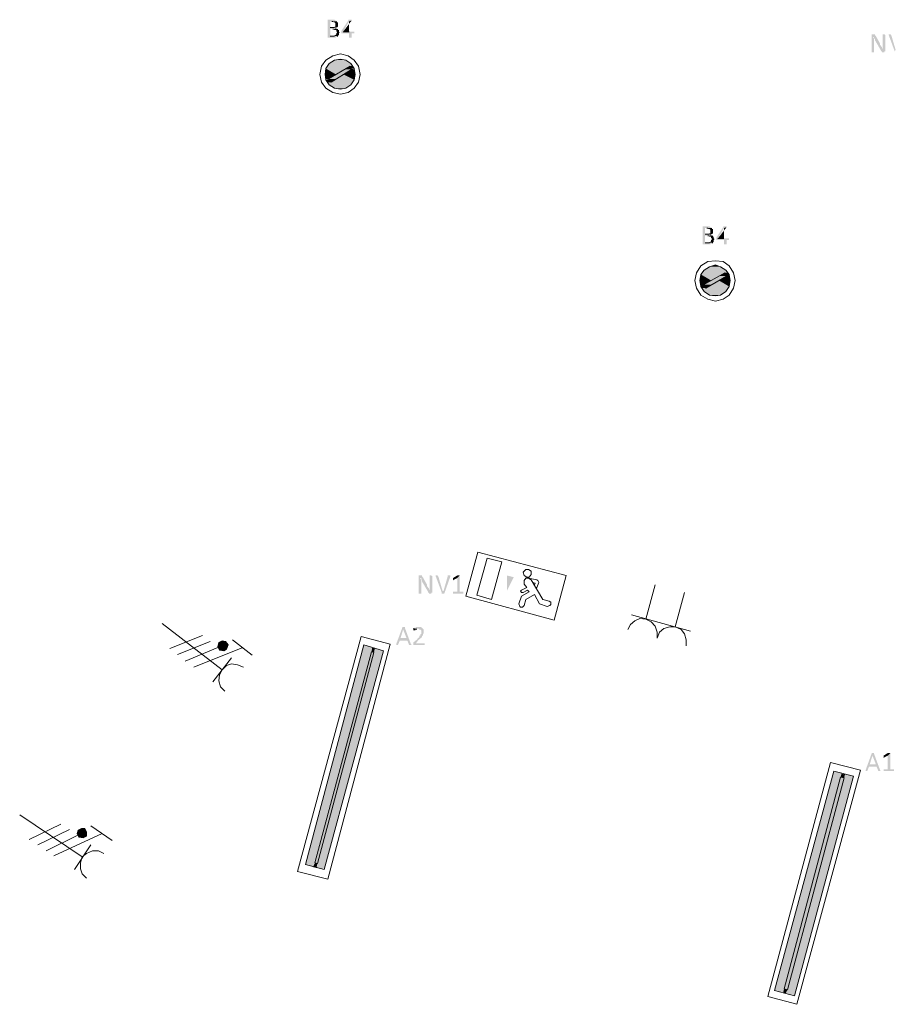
# Model space of a CAD drawing. Header units: millimetres. Extents: x -197899 to 120983, y -4228 to 45370.
# Tile 18 of 200: x -192349 to -188033, y 21449 to 26308. Entities that reach past the tile are written whole.
import ezdxf

# ---------------------------------------------------------------- set-up
doc = ezdxf.new("R2010")
doc.units = ezdxf.units.MM
for name, color, linetype in [('AL63----', 7, 'Continuous'), ('PDF_Geometry', 8, 'Continuous'), ('PDF_Solid Fills', 8, 'Continuous')]:
    doc.layers.add(name, color=color, linetype=linetype)

# ---------------------------------------------------------------- blocks, each defined once
blk = doc.blocks.new('A$C01523A58')
at = {"layer": 'PDF_Solid Fills'}
for color, points in [(7, [(-28630, -2844.8), (-28655.2, -2844.8), (-28655.2, -2849.1), (-28655.2, -2929.5), (-28655.2, -2933.7), (-28617.4, -2933.7), (-28613.4, -2929.5), (-28608.8, -2929.5), (-28608.8, -2925.3), (-28604.8, -2925.3), (-28642.6, -2925.3), (-28642.6, -2891.4), (-28604.8, -2891.4), (-28608.8, -2887.1), (-28617.4, -2887.1), (-28613.4, -2887.1), (-28613.4, -2882.9), (-28642.6, -2882.9), (-28642.6, -2853.3), (-28608.8, -2853.3), (-28613.4, -2849.1), (-28617.4, -2849.1), (-28621.4, -2844.8)]), (7, [(-28608.8, -2853.3), (-28634, -2853.3), (-28630, -2853.3), (-28626, -2857.5), (-28621.4, -2857.5), (-28617.4, -2861.8), (-28617.4, -2870.2), (-28617.4, -2878.7), (-28621.4, -2878.7), (-28621.4, -2882.9), (-28642.6, -2882.9), (-28608.8, -2882.9), (-28604.8, -2878.7), (-28604.8, -2874.5), (-28604.8, -2866), (-28604.8, -2861.8), (-28604.8, -2857.5), (-28608.8, -2857.5)]), (7, [(-28545.1, -2844.8), (-28553.7, -2844.8), (-28553.7, -2849.1), (-28587.6, -2899.9), (-28587.6, -2904.1), (-28587.6, -2912.5), (-28549.7, -2912.5), (-28549.7, -2933.7), (-28537.1, -2933.7), (-28537.1, -2912.5), (-28523.9, -2912.5), (-28523.9, -2908.3), (-28523.9, -2904.1), (-28579, -2904.1), (-28549.7, -2853.3), (-28549.7, -2853.3), (-28537.1, -2849.1), (-28537.1, -2844.8)]), (7, [(-28604.8, -2891.4), (-28630, -2891.4), (-28626, -2891.4), (-28621.4, -2895.6), (-28613.4, -2895.6), (-28613.4, -2904.1), (-28608.8, -2904.1), (-28608.8, -2908.3), (-28608.8, -2908.3), (-28613.4, -2912.5), (-28613.4, -2916.8), (-28613.4, -2916.8), (-28617.4, -2921), (-28621.4, -2921), (-28621.4, -2925.3), (-28642.6, -2925.3), (-28604.8, -2925.3), (-28600.2, -2921), (-28600.2, -2916.8), (-28600.2, -2912.5), (-28600.2, -2912.5), (-28596.2, -2908.3), (-28596.2, -2908.3), (-28600.2, -2904.1), (-28600.2, -2899.9), (-28600.2, -2895.6), (-28604.8, -2895.6)]), (7, [(-25963, -2916.8), (-25971.6, -2916.8), (-25971.6, -2921), (-25971.6, -3005.7), (-25959, -3005.7), (-25959, -2950.7), (-25959, -2942.2), (-25959, -2937.9), (-25959, -2937.9), (-25963, -2933.7), (-25963, -2929.5), (-25959, -2929.5), (-25950.4, -2925.3), (-25950.4, -2925.3), (-25954.4, -2921), (-25954.4, -2916.8), (-25959, -2916.8)]), (7, [(-25950.4, -2925.3), (-25959, -2929.5), (-25959, -2937.9), (-25954.4, -2937.9), (-25954.4, -2946.4), (-25954.4, -2946.4), (-25925.1, -2997.2), (-25916.5, -2988.7), (-25916.5, -2988.7), (-25920.6, -2984.6), (-25920.6, -2980.3), (-25920.6, -2980.3), (-25925.1, -2976.1), (-25925.1, -2971.8), (-25929.2, -2971.8), (-25929.2, -2967.6), (-25929.2, -2963.4)]), (7, [(-25912, -2916.8), (-25916.5, -2916.8), (-25916.5, -2971.8), (-25916.5, -2980.3), (-25916.5, -2988.7), (-25916.5, -2988.7), (-25925.1, -2997.2), (-25925.1, -3001.5), (-25920.6, -3001.5), (-25920.6, -3005.7), (-25908, -3005.7), (-25908, -3001.5), (-25903.9, -3001.5), (-25903.9, -2921), (-25908, -2916.8), (-25908, -2916.8)]), (7, [(-25882.7, -2916.8), (-25886.7, -2916.8), (-25886.7, -2921), (-25886.7, -2921), (-25856.9, -3001.5), (-25852.9, -2993), (-25874.1, -2921), (-25878.1, -2916.8), (-25878.1, -2916.8)]), (1, [(-28647.2, -3060.7), (-28655.2, -3073.4), (-28532.5, -3073.4)]), (1, [(-28621.4, -3043.8), (-28647.2, -3060.7), (-28541.1, -3060.7)]), (1, [(-28647.2, -3060.7), (-28541.1, -3060.7), (-28532.5, -3073.4)]), (1, [(-28592.1, -3039.5), (-28621.4, -3043.8), (-28566.4, -3043.8)]), (1, [(-28621.4, -3043.8), (-28566.4, -3043.8), (-28541.1, -3060.7)]), (1, [(-28663.8, -3086.1), (-28667.8, -3115.8), (-28613.4, -3115.8)]), (1, [(-28655.2, -3073.4), (-28663.8, -3086.1), (-28562.3, -3086.1)]), (1, [(-28663.8, -3086.1), (-28562.3, -3086.1), (-28613.4, -3115.8)]), (1, [(-28655.2, -3073.4), (-28545.1, -3073.4), (-28562.3, -3086.1)]), (51, [(-28575, -3090.4), (-28651.2, -3136.9), (-28608.8, -3136.9)]), (51, [(-28575, -3090.4), (-28537.1, -3090.4), (-28608.8, -3136.9)]), (51, [(-28545.1, -3073.4), (-28575, -3090.4), (-28537.1, -3090.4)]), (1, [(-28537.1, -3090.4), (-28575, -3115.8), (-28519.9, -3115.8)]), (1, [(-28545.1, -3073.4), (-28541.1, -3086.1), (-28523.9, -3086.1)]), (1, [(-28545.1, -3073.4), (-28532.5, -3073.4), (-28523.9, -3086.1)]), (1, [(-28541.1, -3086.1), (-28537.1, -3090.4), (-28523.9, -3090.4)]), (1, [(-28537.1, -3090.4), (-28523.9, -3090.4), (-28519.9, -3115.8)]), (1, [(-28667.8, -3115.8), (-28663.8, -3136.9), (-28651.2, -3136.9)]), (1, [(-28667.8, -3115.8), (-28613.4, -3115.8), (-28651.2, -3136.9)]), (1, [(-28663.8, -3136.9), (-28651.2, -3136.9), (-28647.2, -3141.2)]), (1, [(-28663.8, -3141.2), (-28655.2, -3153.8), (-28638.6, -3153.8)]), (1, [(-28663.8, -3141.2), (-28647.2, -3141.2), (-28638.6, -3153.8)]), (1, [(-28655.2, -3153.8), (-28647.2, -3166.6), (-28541.1, -3166.6)]), (1, [(-28655.2, -3153.8), (-28532.5, -3153.8), (-28541.1, -3166.6)]), (51, [(-28651.2, -3136.9), (-28608.8, -3136.9), (-28638.6, -3153.8)]), (1, [(-28621.4, -3141.2), (-28638.6, -3153.8), (-28532.5, -3153.8)]), (1, [(-28575, -3115.8), (-28621.4, -3141.2), (-28523.9, -3141.2)]), (1, [(-28621.4, -3141.2), (-28523.9, -3141.2), (-28532.5, -3153.8)]), (1, [(-28575, -3115.8), (-28519.9, -3115.8), (-28523.9, -3141.2)]), (1, [(-28647.2, -3166.6), (-28621.4, -3183.5), (-28566.4, -3183.5)]), (1, [(-28647.2, -3166.6), (-28541.1, -3166.6), (-28566.4, -3183.5)]), (1, [(-28621.4, -3183.5), (-28566.4, -3183.5), (-28592.1, -3187.7)]), (7, [(-26779.9, -3865.1), (-26805.2, -3865.1), (-26805.2, -3869.3), (-26805.2, -3949.7), (-26805.2, -3953.9), (-26767.3, -3953.9), (-26763.3, -3949.7), (-26758.7, -3949.7), (-26758.7, -3945.5), (-26754.7, -3945.5), (-26792.6, -3945.5), (-26792.6, -3911.6), (-26754.7, -3911.6), (-26758.7, -3907.4), (-26767.3, -3907.4), (-26763.3, -3907.4), (-26763.3, -3903.2), (-26792.6, -3903.2), (-26792.6, -3873.5), (-26758.7, -3873.5), (-26763.3, -3869.3), (-26767.3, -3869.3), (-26771.3, -3865.1)]), (7, [(-26758.7, -3873.5), (-26784.5, -3873.5), (-26779.9, -3873.5), (-26775.9, -3877.8), (-26771.3, -3877.8), (-26767.3, -3882), (-26767.3, -3890.5), (-26767.3, -3898.9), (-26771.3, -3898.9), (-26771.3, -3903.2), (-26792.6, -3903.2), (-26758.7, -3903.2), (-26754.7, -3898.9), (-26754.7, -3894.7), (-26754.7, -3886.2), (-26754.7, -3882), (-26754.7, -3877.8), (-26758.7, -3877.8)]), (7, [(-26695.7, -3865.1), (-26703.7, -3865.1), (-26703.7, -3869.3), (-26737.5, -3920.1), (-26737.5, -3924.3), (-26737.5, -3932.8), (-26699.7, -3932.8), (-26699.7, -3953.9), (-26687.1, -3953.9), (-26687.1, -3932.8), (-26674.5, -3932.8), (-26674.5, -3928.6), (-26674.5, -3924.3), (-26729.5, -3924.3), (-26699.7, -3873.5), (-26699.7, -3873.5), (-26687.1, -3869.3), (-26687.1, -3865.1)]), (7, [(-26754.7, -3911.6), (-26779.9, -3911.6), (-26775.9, -3911.6), (-26771.3, -3915.9), (-26763.3, -3915.9), (-26763.3, -3924.3), (-26758.7, -3924.3), (-26758.7, -3928.6), (-26758.7, -3928.6), (-26763.3, -3932.8), (-26763.3, -3937), (-26763.3, -3937), (-26767.3, -3941.3), (-26771.3, -3941.3), (-26771.3, -3945.5), (-26792.6, -3945.5), (-26754.7, -3945.5), (-26750.1, -3941.3), (-26750.1, -3937), (-26750.1, -3932.8), (-26750.1, -3932.8), (-26746.1, -3928.6), (-26746.1, -3928.6), (-26750.1, -3924.3), (-26750.1, -3920.1), (-26750.1, -3915.9), (-26754.7, -3915.9)]), (1, [(-26797.1, -4080.9), (-26805.2, -4093.7), (-26682.5, -4093.7)]), (1, [(-26771.3, -4064), (-26797.1, -4080.9), (-26691.1, -4080.9)]), (1, [(-26797.1, -4080.9), (-26691.1, -4080.9), (-26682.5, -4093.7)]), (1, [(-26742.1, -4055.5), (-26771.3, -4064), (-26716.3, -4064)]), (1, [(-26771.3, -4064), (-26716.3, -4064), (-26691.1, -4080.9)]), (1, [(-26813.8, -4102.1), (-26818.4, -4131.8), (-26763.3, -4131.8)]), (1, [(-26805.2, -4093.7), (-26813.8, -4102.1), (-26712.3, -4102.1)]), (1, [(-26813.8, -4102.1), (-26712.3, -4102.1), (-26763.3, -4131.8)]), (1, [(-26805.2, -4093.7), (-26695.7, -4093.7), (-26712.3, -4102.1)]), (51, [(-26724.9, -4110.6), (-26801.2, -4152.9), (-26758.7, -4152.9)]), (51, [(-26724.9, -4110.6), (-26687.1, -4110.6), (-26758.7, -4152.9)]), (51, [(-26695.7, -4093.7), (-26724.9, -4110.6), (-26687.1, -4110.6)]), (1, [(-26687.1, -4110.6), (-26724.9, -4131.8), (-26669.9, -4131.8)]), (1, [(-26695.7, -4093.7), (-26691.1, -4102.1), (-26674.5, -4102.1)]), (1, [(-26695.7, -4093.7), (-26682.5, -4093.7), (-26674.5, -4102.1)]), (1, [(-26691.1, -4102.1), (-26687.1, -4110.6), (-26674.5, -4110.6)]), (1, [(-26691.1, -4102.1), (-26674.5, -4102.1), (-26674.5, -4110.6)]), (1, [(-26687.1, -4110.6), (-26674.5, -4110.6), (-26669.9, -4131.8)]), (1, [(-26818.4, -4131.8), (-26813.8, -4152.9), (-26801.2, -4152.9)]), (1, [(-26818.4, -4131.8), (-26763.3, -4131.8), (-26801.2, -4152.9)]), (1, [(-26813.8, -4152.9), (-26813.8, -4161.4), (-26797.1, -4161.4)]), (1, [(-26813.8, -4152.9), (-26801.2, -4152.9), (-26797.1, -4161.4)]), (1, [(-26813.8, -4161.4), (-26805.2, -4169.9), (-26788.5, -4169.9)]), (1, [(-26813.8, -4161.4), (-26797.1, -4161.4), (-26788.5, -4169.9)]), (1, [(-26805.2, -4169.9), (-26797.1, -4186.8), (-26691.1, -4186.8)]), (1, [(-26805.2, -4169.9), (-26682.5, -4169.9), (-26691.1, -4186.8)]), (51, [(-26801.2, -4152.9), (-26758.7, -4152.9), (-26788.5, -4169.9)]), (1, [(-26771.3, -4161.4), (-26788.5, -4169.9), (-26682.5, -4169.9)]), (1, [(-26724.9, -4131.8), (-26771.3, -4161.4), (-26674.5, -4161.4)]), (1, [(-26771.3, -4161.4), (-26674.5, -4161.4), (-26682.5, -4169.9)]), (1, [(-26724.9, -4131.8), (-26669.9, -4131.8), (-26674.5, -4161.4)]), (1, [(-26797.1, -4186.8), (-26771.3, -4203.7), (-26716.3, -4203.7)]), (1, [(-26797.1, -4186.8), (-26691.1, -4186.8), (-26716.3, -4203.7)]), (1, [(-26771.3, -4203.7), (-26716.3, -4203.7), (-26742.1, -4207.9)]), (7, [(-28198.3, -5588), (-28206.9, -5588), (-28206.9, -5592.3), (-28206.9, -5677), (-28193.7, -5677), (-28193.7, -5621.9), (-28193.7, -5613.4), (-28193.7, -5609.2), (-28193.7, -5609.2), (-28198.3, -5604.9), (-28198.3, -5600.7), (-28193.7, -5600.7), (-28185.7, -5596.5), (-28185.7, -5596.5), (-28189.7, -5592.3), (-28189.7, -5588), (-28193.7, -5588)]), (7, [(-28147.3, -5588), (-28151.9, -5588), (-28151.9, -5643.1), (-28151.9, -5651.6), (-28151.9, -5660), (-28151.9, -5660), (-28159.9, -5668.5), (-28159.9, -5672.7), (-28155.9, -5672.7), (-28155.9, -5677), (-28143.3, -5677), (-28143.3, -5672.7), (-28138.7, -5672.7), (-28138.7, -5592.3), (-28143.3, -5588), (-28143.3, -5588)]), (7, [(-28118, -5588), (-28122, -5588), (-28122, -5592.3), (-28122, -5592.3), (-28092.2, -5672.7), (-28088.2, -5664.2), (-28109.4, -5592.3), (-28113.4, -5588), (-28113.4, -5588)]), (7, [(-28054.4, -5588), (-28063, -5588), (-28063, -5592.3), (-28083.6, -5664.2), (-28088.2, -5664.2), (-28092.2, -5672.7), (-28092.2, -5677), (-28079.6, -5677), (-28049.8, -5592.3), (-28049.8, -5588), (-28049.8, -5588)]), (7, [(-28003.4, -5588), (-28016, -5600.7), (-28016, -5668.5), (-28037.2, -5668.5), (-28037.2, -5672.7), (-28037.2, -5677), (-27986.7, -5677), (-27986.7, -5672.7), (-27986.7, -5668.5), (-28003.4, -5668.5)]), (7, [(-28012, -5588), (-28016, -5588), (-28037.2, -5600.7), (-28037.2, -5604.9), (-28037.2, -5609.2), (-28037.2, -5613.4), (-28033.2, -5609.2), (-28016, -5600.7), (-28003.4, -5588), (-28008, -5588)]), (7, [(-28185.7, -5596.5), (-28193.7, -5600.7), (-28193.7, -5609.2), (-28189.7, -5609.2), (-28189.7, -5617.7), (-28189.7, -5617.7), (-28159.9, -5668.5), (-28151.9, -5660), (-28151.9, -5660), (-28155.9, -5655.7), (-28155.9, -5651.6), (-28155.9, -5651.6), (-28159.9, -5647.3), (-28159.9, -5643.1), (-28164.5, -5643.1), (-28164.5, -5638.8), (-28164.5, -5634.6)]), (7, [(-28283.1, -5842), (-28287.2, -5842), (-28287.2, -5846.2), (-28317, -5926.7), (-28317, -5930.9), (-28308.4, -5930.9), (-28299.8, -5909.8), (-28261.9, -5909.8), (-28295.8, -5897), (-28283.1, -5854.7), (-28283.1, -5854.7), (-28274.5, -5846.2), (-28274.5, -5842), (-28278.6, -5842)]), (7, [(-28274.5, -5846.2), (-28283.1, -5854.7), (-28265.9, -5897), (-28295.8, -5897), (-28261.9, -5909.8), (-28253.3, -5930.9), (-28240.7, -5930.9), (-28244.7, -5926.7)]), (7, [(-28206.9, -5842), (-28219.5, -5842), (-28219.5, -5846.2), (-28228.1, -5846.2), (-28228.1, -5850.5), (-28232.1, -5850.5), (-28206.9, -5850.5), (-28202.3, -5854.7), (-28198.3, -5854.7), (-28193.7, -5859), (-28193.7, -5867.4), (-28193.7, -5871.6), (-28193.7, -5875.9), (-28193.7, -5875.9), (-28198.3, -5880.1), (-28198.3, -5884.4), (-28202.3, -5884.4), (-28202.3, -5888.6), (-28202.3, -5892.9), (-28206.9, -5892.9), (-28206.9, -5897), (-28210.9, -5897), (-28210.9, -5901.3), (-28232.1, -5918.3), (-28232.1, -5922.4), (-28232.1, -5926.7), (-28232.1, -5930.9), (-28177.1, -5930.9), (-28177.1, -5926.7), (-28177.1, -5922.4), (-28219.5, -5922.4), (-28206.9, -5905.5), (-28202.3, -5905.5), (-28202.3, -5901.3), (-28198.3, -5901.3), (-28198.3, -5897), (-28193.7, -5897), (-28193.7, -5892.9), (-28189.7, -5892.9), (-28189.7, -5884.4), (-28185.7, -5884.4), (-28185.7, -5880.1), (-28185.7, -5875.9), (-28181.1, -5875.9), (-28181.1, -5871.6), (-28181.1, -5863.2), (-28181.1, -5859), (-28181.1, -5854.7), (-28181.1, -5854.7), (-28185.7, -5850.5), (-28185.7, -5850.5), (-28189.7, -5846.2), (-28193.7, -5846.2), (-28193.7, -5842), (-28202.3, -5842)]), (7, [(-28232.1, -5850.5), (-28232.1, -5854.7), (-28232.1, -5859), (-28223.5, -5859), (-28223.5, -5854.7), (-28214.9, -5854.7), (-28214.9, -5850.5), (-28206.9, -5850.5)]), (1, [(-29193, -5918.3), (-29197, -5939.4), (-29171.8, -5935.2)]), (1, [(-29176.3, -5909.8), (-29193, -5918.3), (-29171.8, -5935.2)]), (1, [(-29159.2, -5914), (-29176.3, -5909.8), (-29171.8, -5935.2)]), (1, [(-29146.5, -5930.9), (-29159.2, -5914), (-29171.8, -5935.2)]), (1, [(-29197, -5939.4), (-29189, -5956.3), (-29171.8, -5935.2)]), (1, [(-29189, -5956.3), (-29167.7, -5960.6), (-29171.8, -5935.2)]), (1, [(-29155.1, -5952.1), (-29146.5, -5930.9), (-29171.8, -5935.2)]), (1, [(-29167.7, -5960.6), (-29155.1, -5952.1), (-29171.8, -5935.2)]), (1, [(-28435.1, -5943.6), (-28477.5, -5930.9), (-28765.3, -7014.6)]), (1, [(-28435.1, -5943.6), (-28727.5, -7027.4), (-28765.3, -7014.6)]), (51, [(-28427, -5969), (-28439.7, -5964.8), (-28718.9, -7006.2)]), (51, [(-28427, -5969), (-28706.2, -7010.4), (-28718.9, -7006.2)]), (1, [(-28380, -5960.6), (-28422.5, -5947.8), (-28710.3, -7031.6)]), (1, [(-28380, -5960.6), (-28672.4, -7040), (-28710.3, -7031.6)]), (1, [(-28422.5, -5947.8), (-28435.1, -5943.6), (-28439.7, -5964.8)]), (1, [(-28422.5, -5947.8), (-28427, -5969), (-28439.7, -5964.8)]), (7, [(-25967, -6464.3), (-25971.6, -6464.3), (-25971.6, -6468.6), (-26000.8, -6549), (-26000.8, -6553.2), (-25992.8, -6553.2), (-25984.2, -6532.1), (-25946.4, -6532.1), (-25980.2, -6519.4), (-25967, -6477), (-25967, -6477), (-25959, -6468.6), (-25959, -6464.3), (-25963, -6464.3)]), (7, [(-25959, -6468.6), (-25967, -6477), (-25950.4, -6519.4), (-25980.2, -6519.4), (-25946.4, -6532.1), (-25937.8, -6553.2), (-25925.1, -6553.2), (-25929.2, -6549)]), (7, [(-25878.1, -6464.3), (-25891.3, -6477), (-25891.3, -6544.8), (-25912, -6544.8), (-25912, -6549), (-25912, -6553.2), (-25861.5, -6553.2), (-25861.5, -6549), (-25861.5, -6544.8), (-25878.1, -6544.8)]), (7, [(-25886.7, -6464.3), (-25891.3, -6464.3), (-25912, -6477), (-25912, -6481.2), (-25912, -6485.5), (-25912, -6489.7), (-25908, -6485.5), (-25891.3, -6477), (-25878.1, -6464.3), (-25882.7, -6464.3)]), (1, [(-26119.5, -6565.9), (-26157.9, -6553.2), (-26449.7, -7637)]), (1, [(-26119.5, -6565.9), (-26407.3, -7645.4), (-26449.7, -7637)]), (51, [(-26106.9, -6587.1), (-26124.1, -6582.8), (-26403.3, -7628.5)]), (51, [(-26106.9, -6587.1), (-26386.1, -7632.7), (-26403.3, -7628.5)]), (1, [(-26060.4, -6578.6), (-26102.9, -6570.2), (-26394.7, -7649.6)]), (1, [(-26060.4, -6578.6), (-26352.3, -7662.4), (-26394.7, -7649.6)]), (1, [(-26102.9, -6570.2), (-26119.5, -6565.9), (-26124.1, -6582.8)]), (1, [(-26102.9, -6570.2), (-26106.9, -6587.1), (-26124.1, -6582.8)]), (1, [(-29887.2, -6845.3), (-29891.8, -6862.3), (-29866, -6858)]), (1, [(-29870.6, -6836.9), (-29887.2, -6845.3), (-29866, -6858)]), (1, [(-29853.4, -6836.9), (-29870.6, -6836.9), (-29866, -6858)]), (1, [(-29844.8, -6853.8), (-29853.4, -6836.9), (-29866, -6858)]), (1, [(-29891.8, -6862.3), (-29883.2, -6879.2), (-29866, -6858)]), (1, [(-29883.2, -6879.2), (-29862, -6883.4), (-29866, -6858)]), (1, [(-29844.8, -6874.9), (-29844.8, -6853.8), (-29866, -6858)]), (1, [(-29862, -6883.4), (-29844.8, -6874.9), (-29866, -6858)]), (1, [(-28706.2, -7010.4), (-28718.9, -7006.2), (-28727.5, -7027.4)]), (1, [(-28706.2, -7010.4), (-28710.3, -7031.6), (-28727.5, -7027.4)]), (1, [(-26386.1, -7632.7), (-26403.3, -7628.5), (-26407.3, -7645.4)]), (1, [(-26386.1, -7632.7), (-26394.7, -7649.6), (-26407.3, -7645.4)])]:
    blk.add_hatch(color=color, dxfattribs=at).paths.add_polyline_path(points)
at = {"layer": 'PDF_Solid Fills', "true_color": 0x00dd00}
blk.add_hatch(color=92, dxfattribs=at).paths.add_polyline_path([(-27770.6, -5664.2), (-27770.6, -5588), (-27736.8, -5596.5)])
at = {"layer": 'PDF_Geometry', "color": 7, "lineweight": 0}
for points in [[(-28634, -2853.3), (-28630, -2853.3)], [(-28621.4, -2882.9), (-28642.6, -2882.9)], [(-28630, -2891.4), (-28626, -2891.4)], [(-28617.4, -2887.1), (-28613.4, -2887.1)], [(-28549.7, -2904.1), (-28579, -2904.1)], [(-28621.4, -2925.3), (-28642.6, -2925.3)], [(-28608.8, -2925.3), (-28604.8, -2925.3)], [(-26784.5, -3873.5), (-26779.9, -3873.5)], [(-26771.3, -3903.2), (-26792.6, -3903.2)], [(-26779.9, -3911.6), (-26775.9, -3911.6)], [(-26767.3, -3907.4), (-26763.3, -3907.4)], [(-26699.7, -3924.3), (-26729.5, -3924.3)], [(-26771.3, -3945.5), (-26792.6, -3945.5)], [(-26758.7, -3945.5), (-26754.7, -3945.5)], [(-28228.1, -5850.5), (-28232.1, -5850.5)]]:
    blk.add_lwpolyline(points, dxfattribs=at)
at = {"layer": 'PDF_Geometry', "color": 7, "lineweight": 13}
for points in [[(-28494.7, -3115.8), (-28503.3, -3073.4), (-28523.9, -3043.8), (-28553.7, -3022.6), (-28592.1, -3014.1), (-28630, -3022.6), (-28663.8, -3043.8), (-28685, -3073.4), (-28693.6, -3115.8), (-28685, -3153.8), (-28663.8, -3183.5), (-28630, -3204.6), (-28592.1, -3213.1), (-28553.7, -3204.6), (-28523.9, -3183.5), (-28503.3, -3153.8), (-28494.7, -3115.8)], [(-28519.9, -3115.8), (-28523.9, -3086.1), (-28541.1, -3060.7), (-28566.4, -3043.8), (-28592.1, -3039.5), (-28621.4, -3043.8), (-28647.2, -3060.7), (-28663.8, -3086.1), (-28667.8, -3115.8), (-28663.8, -3141.2), (-28647.2, -3166.6), (-28621.4, -3183.5), (-28592.1, -3187.7), (-28566.4, -3183.5), (-28541.1, -3166.6), (-28523.9, -3141.2), (-28519.9, -3115.8)], [(-28545.1, -3073.4), (-28651.2, -3136.9), (-28638.6, -3153.8)], [(-28638.6, -3153.8), (-28537.1, -3090.4)], [(-28537.1, -3090.4), (-28545.1, -3073.4)], [(-26644.6, -4131.8), (-26653.2, -4093.7), (-26674.5, -4059.8), (-26703.7, -4038.6), (-26742.1, -4034.4), (-26779.9, -4038.6), (-26813.8, -4059.8), (-26835, -4093.7), (-26843.6, -4131.8), (-26835, -4169.9), (-26813.8, -4203.7), (-26779.9, -4224.9), (-26742.1, -4233.4), (-26703.7, -4224.9), (-26674.5, -4203.7), (-26653.2, -4169.9), (-26644.6, -4131.8)], [(-26669.9, -4131.8), (-26674.5, -4102.1), (-26691.1, -4080.9), (-26716.3, -4064), (-26742.1, -4055.5), (-26771.3, -4064), (-26797.1, -4080.9), (-26813.8, -4102.1), (-26818.4, -4131.8), (-26813.8, -4161.4), (-26797.1, -4186.8), (-26771.3, -4203.7), (-26742.1, -4207.9), (-26716.3, -4203.7), (-26691.1, -4186.8), (-26674.5, -4161.4), (-26669.9, -4131.8)], [(-26695.7, -4093.7), (-26801.2, -4152.9), (-26788.5, -4169.9)], [(-26788.5, -4169.9), (-26687.1, -4110.6)], [(-26687.1, -4110.6), (-26695.7, -4093.7)], [(-28490.1, -5888.6), (-28803.7, -7048.5), (-28655.2, -7086.6), (-28346.2, -5926.7), (-28490.1, -5888.6)], [(-28380, -5960.6), (-28672.4, -7040), (-28765.3, -7014.6), (-28477.5, -5930.9), (-28380, -5960.6)], [(-26174.5, -6510.9), (-26483.5, -7666.6), (-26339.6, -7704.7), (-26026.6, -6549), (-26174.5, -6510.9)], [(-26060.4, -6578.6), (-26352.3, -7662.4), (-26449.7, -7637), (-26157.9, -6553.2), (-26060.4, -6578.6)]]:
    blk.add_lwpolyline(points, dxfattribs=at)
at = {"layer": 'PDF_Geometry', "color": 92, "lineweight": 18, "true_color": 0x00dd00}
for points in [[(-27914.5, -5473.7), (-27974.1, -5689.6)], [(-27914.5, -5473.7), (-27478.8, -5588), (-27537.8, -5808.2)], [(-27846.9, -5706.5), (-27918.5, -5685.4), (-27868.1, -5503.4)], [(-27795.8, -5520.3), (-27868.1, -5503.4)], [(-27795.8, -5520.3), (-27846.9, -5706.5)], [(-27690.3, -5571.1), (-27685.8, -5588), (-27673.1, -5596.5), (-27660.5, -5596.5), (-27651.9, -5583.8), (-27651.9, -5566.9), (-27664.5, -5558.4), (-27677.7, -5558.4), (-27690.3, -5571.1)], [(-27651.9, -5609.2), (-27664.5, -5600.7), (-27677.7, -5600.7), (-27685.8, -5613.4), (-27685.8, -5630.3)], [(-27685.8, -5630.3), (-27673.1, -5647.3)], [(-27664.5, -5600.7), (-27622.7, -5609.2)], [(-27651.9, -5609.2), (-27592.9, -5706.5)], [(-27643.9, -5621.9), (-27630.7, -5626.1)], [(-27635.3, -5634.6), (-27630.7, -5626.1)], [(-27614.1, -5621.9), (-27618.1, -5613.4), (-27622.7, -5609.2)], [(-27622.7, -5647.3), (-27614.1, -5621.9)], [(-27698.9, -5660), (-27703, -5664.2), (-27698.9, -5672.7), (-27690.3, -5672.7)], [(-27698.9, -5660), (-27673.1, -5647.3)], [(-27660.5, -5668.5), (-27698.9, -5689.6)], [(-27690.3, -5672.7), (-27669.1, -5660)], [(-27677.7, -5706.5), (-27635.3, -5681.1)], [(-27669.1, -5660), (-27660.5, -5668.5)], [(-27635.3, -5681.1), (-27609.5, -5727.7)], [(-27626.7, -5651.6), (-27622.7, -5647.3)], [(-27537.8, -5808.2), (-27974.1, -5689.6)], [(-27698.9, -5689.6), (-27711.6, -5727.7)], [(-27711.6, -5727.7), (-27707, -5740.4), (-27703, -5744.7), (-27694.4, -5744.7), (-27685.8, -5736.2)], [(-27677.7, -5706.5), (-27685.8, -5736.2)], [(-27609.5, -5727.7), (-27571.7, -5740.4)], [(-27592.9, -5706.5), (-27563.1, -5715)], [(-27571.7, -5740.4), (-27559.1, -5736.2), (-27554.5, -5731.9), (-27554.5, -5719.3), (-27563.1, -5715)]]:
    blk.add_lwpolyline(points, dxfattribs=at)
at = {"layer": 'PDF_Geometry', "color": 1, "lineweight": 18}
for points in [[(-27038.5, -5634.6), (-27084.9, -5803.9)], [(-26894.6, -5672.7), (-26941, -5842)], [(-26864.8, -5863.2), (-27156.6, -5782.8)], [(-29472.2, -5825.1), (-29176.3, -6053.7)], [(-27029.9, -5897), (-27029.9, -5867.4), (-27038.5, -5837.8), (-27059.7, -5816.6), (-27084.9, -5803.9), (-27114.8, -5799.7), (-27140, -5812.4), (-27161.2, -5829.3), (-27173.8, -5854.7)], [(-26886, -5935.2), (-26886, -5905.5), (-26894.6, -5875.9), (-26911.2, -5854.7), (-26941, -5842), (-26966.3, -5842), (-26996.1, -5850.5), (-27017.3, -5867.4), (-27029.9, -5897)], [(-29434.3, -5947.8), (-29273.2, -5884.4)], [(-29396.5, -5977.5), (-29235.4, -5914)], [(-29189, -5956.3), (-29167.7, -5960.6), (-29155.1, -5952.1), (-29146.5, -5930.9), (-29159.2, -5914), (-29176.3, -5909.8), (-29193, -5918.3), (-29197, -5939.4), (-29189, -5956.3)], [(-29027.9, -5981.7), (-29125.3, -5905.5)], [(-29358.1, -6011.4), (-29197, -5943.6)], [(-29074.3, -5943.6), (-29315.7, -6041)], [(-29129.3, -5994.4), (-29222.8, -6113)], [(-29070.3, -6041), (-29100.1, -6028.3), (-29129.3, -6024.1), (-29155.1, -6032.5), (-29176.3, -6053.7), (-29189, -6079.1), (-29193, -6108.7), (-29184.4, -6138.3), (-29163.2, -6159.6)], [(-30175, -6769.1), (-29866, -6976.6)], [(-30128.6, -6891.9), (-29972.1, -6815.7)], [(-30086.2, -6917.3), (-29929.7, -6841.1)], [(-29883.2, -6879.2), (-29862, -6883.4), (-29844.8, -6874.9), (-29844.8, -6853.8), (-29853.4, -6836.9), (-29870.6, -6836.9), (-29887.2, -6845.3), (-29891.8, -6862.3), (-29883.2, -6879.2)], [(-29718.1, -6896.1), (-29823.6, -6824.1)], [(-30043.8, -6946.9), (-29891.8, -6870.7)], [(-29768.6, -6862.3), (-30005.9, -6972.3)], [(-29823.6, -6917.3), (-29904.4, -7040)], [(-29760.5, -6959.6), (-29785.8, -6946.9), (-29815.6, -6946.9), (-29844.8, -6959.6), (-29866, -6976.6), (-29874.6, -7006.2), (-29874.6, -7035.8), (-29866, -7061.2), (-29844.8, -7082.4)]]:
    blk.add_lwpolyline(points, dxfattribs=at)
at = {"layer": 'PDF_Geometry', "color": 51, "lineweight": 18}
for points in [[(-28718.9, -7006.2), (-28439.7, -5964.8), (-28427, -5969)], [(-28706.2, -7010.4), (-28427, -5969)], [(-26403.3, -7628.5), (-26124.1, -6582.8), (-26106.9, -6587.1)], [(-26386.1, -7632.7), (-26106.9, -6587.1)], [(-28706.2, -7010.4), (-28718.9, -7006.2)], [(-26386.1, -7632.7), (-26403.3, -7628.5)]]:
    blk.add_lwpolyline(points, dxfattribs=at)
at = {"layer": 'PDF_Solid Fills', "color": 7}
for points in [[(-28537.1, -2849.1), (-28549.7, -2853.3), (-28579, -2904.1), (-28549.7, -2904.1)], [(-26687.1, -3869.3), (-26699.7, -3873.5), (-26729.5, -3924.3), (-26699.7, -3924.3)]]:
    blk.add_solid(points, dxfattribs=at)

msp = doc.modelspace()

# ---------------------------------------------------------------- block references
at = {"layer": 'AL63----'}
msp.add_blockref('A$C01523A58', (-162173.6, 29153.2), dxfattribs=at)

doc.saveas('drawing.dxf')
